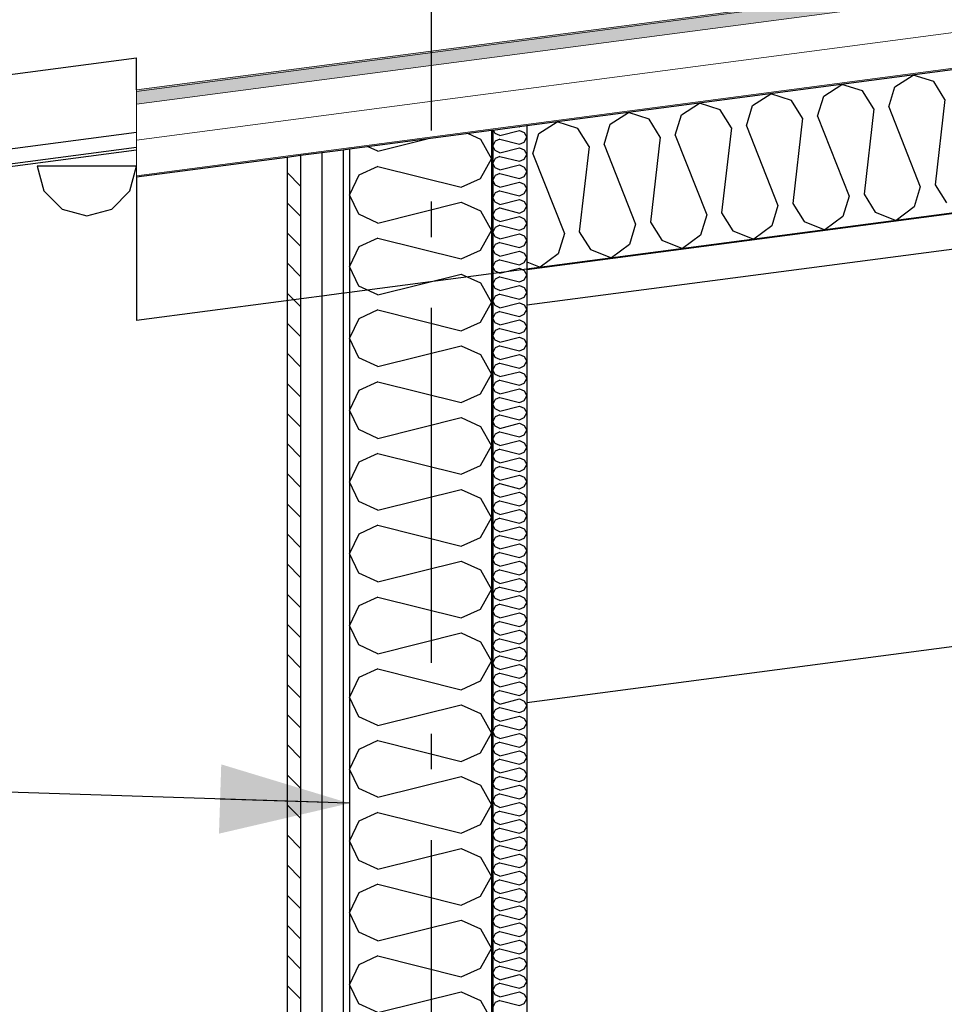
# Model space of a CAD drawing. Header units: millimetres. Extents: x -82116 to -58044, y -2070 to 12890.
# Tile 30 of 65: x -69253 to -67950, y 7459 to 8846. Entities that reach past the tile are written whole.
import ezdxf
from ezdxf.enums import TextEntityAlignment as Align

# ---------------------------------------------------------------- set-up
doc = ezdxf.new("R2010")
doc.units = ezdxf.units.MM
doc.header["$LTSCALE"] = 0.5
doc.header["$MEASUREMENT"] = 0
for name, pattern in [('Akselinje', [1500, 1000, -200, 100, -200]), ('PLINE', [0]), ('Wipeout_Contour', [2000, 0, -2000])]:
    doc.linetypes.add(name, pattern=pattern)
for name, color, linetype in [('223- Bjelker(Nye konstruksjoner)', 7, 'Continuous'), ('232- Ikke-bærende yttervegger', 7, 'Continuous'), ('232- Ikke-bærende yttervegger (Skravur)(Nye konstruksjoner)', 7, 'Continuous'), ('232- Ikke-bærende yttervegger(Nye konstruksjoner)', 7, 'Continuous'), ('235- Utvendig kledning og overflate(Nye konstruksjoner)', 7, 'Continuous'), ('261- Primærkonstruksjon (tak) (Skravur)(Nye konstruksjoner)', 7, 'Continuous'), ('261- Primærkonstruksjon (tak)(Nye konstruksjoner)', 7, 'Continuous'), ('262- Taktekking (Skravur)(Nye konstruksjoner)', 7, 'Continuous'), ('265- Gesimser_ takrenner og nedløp(Nye konstruksjoner)', 7, 'Continuous'), ('82-- Modullinjer', 7, 'Continuous'), ('832- Tekst bygning(Nye konstruksjoner)', 7, 'Continuous')]:
    doc.layers.add(name, color=color, linetype=linetype)
doc.layers.add('262- Taktekking(Nye konstruksjoner)', color=7, linetype='Continuous', lineweight=0)
doc.styles.add('GENERATED_STYLE_1', font='arial.ttf')
doc.dimstyles.new('GENERATED_STYLE__2', dxfattribs={"dimtxt": 0.18, "dimasz": 182.4, "dimexe": 0.18, "dimexo": 0.0625, "dimgap": 0, "dimtad": 0, "dimtih": 1, "dimtoh": 1, "dimdec": 4, "dimzin": 0, "dimdsep": 46, "dimcen": 0.09, "dimadec": 0, "dimazin": 0, "dimtfac": 1, "dimtdec": 4, "dimtmove": 0, "dimatfit": 3, "dimldrblk": 'ARROWHEAD_5', "dimfxl": 1, "dimtolj": 1, "dimtzin": 0, "dimarcsym": 0})
pattern_1 = [(0, (0, 0), (0, 43.30127), [0, -25]), (0, (12.5, 21.65), (0, 43.30127), [0, -25])]

# ---------------------------------------------------------------- blocks, each defined once
blk = doc.blocks.new('*X15')
at = {"layer": '232- Ikke-bærende yttervegger (Skravur)(Nye konstruksjoner)', "linetype": 'PLINE'}
for p, q in [((-68583, 8686.1), (-68585.1, 8690.5)), ((-68576.5, 8683.1), (-68548.4, 8690.1)), ((-68548.6, 8695.3), (-68548.4, 8695.2)), ((-68548.4, 8695.2), (-68548.1, 8695.4)), ((-68548.4, 8690.1), (-68541.9, 8687.2)), ((-68541.9, 8687.2), (-68538.2, 8680.6)), ((-68583, 8675), (-68586.2, 8668.4)), ((-68576.5, 8683.1), (-68583, 8686.1)), ((-68576.5, 8678), (-68583, 8675)), ((-68576.5, 8678), (-68548.4, 8671)), ((-68548.4, 8671), (-68541.9, 8673.9)), ((-68541.9, 8673.9), (-68538.2, 8680.6)), ((-68583, 8661.8), (-68586.2, 8668.4)), ((-68576.5, 8658.8), (-68583, 8661.8)), ((-68576.5, 8658.8), (-68548.4, 8665.9)), ((-68548.4, 8665.9), (-68541.9, 8662.9)), ((-68541.9, 8662.9), (-68538.2, 8656.3)), ((-68583, 8650.8), (-68586.2, 8644.1)), ((-68576.5, 8653.7), (-68583, 8650.8)), ((-68576.5, 8653.7), (-68548.4, 8646.7)), ((-68548.4, 8646.7), (-68541.9, 8649.6)), ((-68541.9, 8649.6), (-68538.2, 8656.3)), ((-68583, 8637.5), (-68586.2, 8644.1)), ((-68576.5, 8634.5), (-68583, 8637.5)), ((-68576.5, 8634.5), (-68548.4, 8641.6)), ((-68548.4, 8641.6), (-68541.9, 8638.6)), ((-68541.9, 8638.6), (-68538.2, 8632)), ((-68541.9, 8625.4), (-68538.2, 8632)), ((-68583, 8626.5), (-68586.2, 8619.9)), ((-68583, 8613.2), (-68586.2, 8619.9)), ((-68576.5, 8629.4), (-68583, 8626.5)), ((-68576.5, 8629.4), (-68548.4, 8622.4)), ((-68548.4, 8622.4), (-68541.9, 8625.4)), ((-68576.5, 8610.3), (-68583, 8613.2)), ((-68576.5, 8605.2), (-68583, 8602.2)), ((-68576.5, 8610.3), (-68548.4, 8617.3)), ((-68576.5, 8605.2), (-68548.4, 8598.1)), ((-68548.4, 8617.3), (-68541.9, 8614.3)), ((-68541.9, 8614.3), (-68538.2, 8607.7)), ((-68541.9, 8601.1), (-68538.2, 8607.7)), ((-68583, 8602.2), (-68586.2, 8595.6)), ((-68583, 8588.9), (-68586.2, 8595.6)), ((-68576.5, 8586), (-68548.4, 8593)), ((-68548.4, 8598.1), (-68541.9, 8601.1)), ((-68548.4, 8593), (-68541.9, 8590.1)), ((-68541.9, 8590.1), (-68538.2, 8583.4)), ((-68583, 8577.9), (-68586.2, 8571.3)), ((-68576.5, 8586), (-68583, 8588.9)), ((-68576.5, 8580.9), (-68583, 8577.9)), ((-68576.5, 8580.9), (-68548.4, 8573.8)), ((-68548.4, 8573.8), (-68541.9, 8576.8)), ((-68541.9, 8576.8), (-68538.2, 8583.4)), ((-68583, 8564.7), (-68586.2, 8571.3)), ((-68576.5, 8561.7), (-68583, 8564.7)), ((-68576.5, 8561.7), (-68548.4, 8568.7)), ((-68548.4, 8568.7), (-68541.9, 8565.8)), ((-68541.9, 8565.8), (-68538.2, 8559.1)), ((-68583, 8553.6), (-68586.2, 8547)), ((-68576.5, 8556.6), (-68583, 8553.6)), ((-68576.5, 8556.6), (-68548.4, 8549.6)), ((-68548.4, 8549.6), (-68541.9, 8552.5)), ((-68541.9, 8552.5), (-68538.2, 8559.1)), ((-68583, 8540.4), (-68586.2, 8547)), ((-68576.5, 8537.4), (-68583, 8540.4)), ((-68576.5, 8537.4), (-68548.4, 8544.5)), ((-68548.4, 8544.5), (-68541.9, 8541.5)), ((-68541.9, 8541.5), (-68538.2, 8534.9)), ((-68541.9, 8528.2), (-68538.2, 8534.9)), ((-68583, 8529.4), (-68586.2, 8522.7)), ((-68583, 8516.1), (-68586.2, 8522.7)), ((-68576.5, 8532.3), (-68583, 8529.4)), ((-68576.5, 8532.3), (-68548.4, 8525.3)), ((-68548.4, 8525.3), (-68541.9, 8528.2)), ((-68576.5, 8513.1), (-68583, 8516.1)), ((-68576.5, 8508), (-68583, 8505.1)), ((-68576.5, 8513.1), (-68548.4, 8520.2)), ((-68576.5, 8508), (-68548.4, 8501)), ((-68548.4, 8520.2), (-68541.9, 8517.2)), ((-68541.9, 8517.2), (-68538.2, 8510.6)), ((-68541.9, 8504), (-68538.2, 8510.6)), ((-68583, 8505.1), (-68586.2, 8498.4)), ((-68583, 8491.8), (-68586.2, 8498.4)), ((-68576.5, 8488.9), (-68548.4, 8495.9)), ((-68548.4, 8501), (-68541.9, 8504)), ((-68548.4, 8495.9), (-68541.9, 8492.9)), ((-68541.9, 8492.9), (-68538.2, 8486.3)), ((-68583, 8480.8), (-68586.2, 8474.2)), ((-68576.5, 8488.9), (-68583, 8491.8)), ((-68576.5, 8483.8), (-68583, 8480.8)), ((-68576.5, 8483.8), (-68548.4, 8476.7)), ((-68548.4, 8476.7), (-68541.9, 8479.7)), ((-68541.9, 8479.7), (-68538.2, 8486.3)), ((-68583, 8467.5), (-68586.2, 8474.2)), ((-68576.5, 8464.6), (-68583, 8467.5)), ((-68576.5, 8464.6), (-68548.4, 8471.6)), ((-68548.4, 8471.6), (-68541.9, 8468.7)), ((-68541.9, 8468.7), (-68538.2, 8462)), ((-68583, 8456.5), (-68586.2, 8449.9)), ((-68576.5, 8459.5), (-68583, 8456.5)), ((-68576.5, 8459.5), (-68548.4, 8452.4)), ((-68548.4, 8452.4), (-68541.9, 8455.4)), ((-68541.9, 8455.4), (-68538.2, 8462)), ((-68583, 8443.3), (-68586.2, 8449.9)), ((-68576.5, 8440.3), (-68583, 8443.3)), ((-68576.5, 8440.3), (-68548.4, 8447.3)), ((-68548.4, 8447.3), (-68541.9, 8444.4)), ((-68541.9, 8444.4), (-68538.2, 8437.7)), ((-68541.9, 8431.1), (-68538.2, 8437.7)), ((-68583, 8432.2), (-68586.2, 8425.6)), ((-68583, 8419), (-68586.2, 8425.6)), ((-68576.5, 8435.2), (-68583, 8432.2)), ((-68576.5, 8435.2), (-68548.4, 8428.2)), ((-68548.4, 8428.2), (-68541.9, 8431.1)), ((-68576.5, 8416), (-68583, 8419)), ((-68576.5, 8410.9), (-68583, 8408)), ((-68576.5, 8416), (-68548.4, 8423.1)), ((-68576.5, 8410.9), (-68548.4, 8403.9)), ((-68548.4, 8423.1), (-68541.9, 8420.1)), ((-68541.9, 8420.1), (-68538.2, 8413.5)), ((-68541.9, 8406.8), (-68538.2, 8413.5)), ((-68583, 8408), (-68586.2, 8401.3)), ((-68583, 8394.7), (-68586.2, 8401.3)), ((-68576.5, 8391.7), (-68548.4, 8398.8)), ((-68548.4, 8403.9), (-68541.9, 8406.8)), ((-68548.4, 8398.8), (-68541.9, 8395.8)), ((-68541.9, 8395.8), (-68538.2, 8389.2)), ((-68583, 8383.7), (-68586.2, 8377)), ((-68576.5, 8391.7), (-68583, 8394.7)), ((-68576.5, 8386.6), (-68583, 8383.7)), ((-68576.5, 8386.6), (-68548.4, 8379.6)), ((-68548.4, 8379.6), (-68541.9, 8382.5)), ((-68541.9, 8382.5), (-68538.2, 8389.2)), ((-68583, 8370.4), (-68586.2, 8377)), ((-68576.5, 8367.4), (-68583, 8370.4)), ((-68576.5, 8367.4), (-68548.4, 8374.5)), ((-68548.4, 8374.5), (-68541.9, 8371.5)), ((-68541.9, 8371.5), (-68538.2, 8364.9)), ((-68583, 8359.4), (-68586.2, 8352.8)), ((-68576.5, 8362.3), (-68583, 8359.4)), ((-68576.5, 8362.3), (-68548.4, 8355.3)), ((-68548.4, 8355.3), (-68541.9, 8358.3)), ((-68541.9, 8358.3), (-68538.2, 8364.9)), ((-68583, 8346.1), (-68586.2, 8352.8)), ((-68576.5, 8343.2), (-68583, 8346.1)), ((-68576.5, 8343.2), (-68548.4, 8350.2)), ((-68548.4, 8350.2), (-68541.9, 8347.2)), ((-68541.9, 8347.2), (-68538.2, 8340.6)), ((-68541.9, 8334), (-68538.2, 8340.6)), ((-68583, 8335.1), (-68586.2, 8328.5)), ((-68583, 8321.8), (-68586.2, 8328.5)), ((-68576.5, 8338.1), (-68583, 8335.1)), ((-68576.5, 8338.1), (-68548.4, 8331)), ((-68548.4, 8331), (-68541.9, 8334)), ((-68576.5, 8318.9), (-68583, 8321.8)), ((-68576.5, 8313.8), (-68583, 8310.8)), ((-68576.5, 8318.9), (-68548.4, 8325.9)), ((-68576.5, 8313.8), (-68548.4, 8306.7)), ((-68548.4, 8325.9), (-68541.9, 8323)), ((-68541.9, 8323), (-68538.2, 8316.3)), ((-68541.9, 8309.7), (-68538.2, 8316.3)), ((-68583, 8310.8), (-68586.2, 8304.2)), ((-68583, 8297.6), (-68586.2, 8304.2)), ((-68576.5, 8294.6), (-68548.4, 8301.6)), ((-68548.4, 8306.7), (-68541.9, 8309.7)), ((-68548.4, 8301.6), (-68541.9, 8298.7)), ((-68541.9, 8298.7), (-68538.2, 8292.1)), ((-68583, 8286.5), (-68586.2, 8279.9)), ((-68576.5, 8294.6), (-68583, 8297.6)), ((-68576.5, 8289.5), (-68583, 8286.5)), ((-68576.5, 8289.5), (-68548.4, 8282.5)), ((-68548.4, 8282.5), (-68541.9, 8285.4)), ((-68541.9, 8285.4), (-68538.2, 8292.1)), ((-68583, 8273.3), (-68586.2, 8279.9)), ((-68576.5, 8270.3), (-68583, 8273.3)), ((-68576.5, 8270.3), (-68548.4, 8277.4)), ((-68548.4, 8277.4), (-68541.9, 8274.4)), ((-68541.9, 8274.4), (-68538.2, 8267.8)), ((-68583, 8262.3), (-68586.2, 8255.6)), ((-68576.5, 8265.2), (-68583, 8262.3)), ((-68576.5, 8265.2), (-68548.4, 8258.2)), ((-68548.4, 8258.2), (-68541.9, 8261.1)), ((-68541.9, 8261.1), (-68538.2, 8267.8)), ((-68583, 8249), (-68586.2, 8255.6)), ((-68576.5, 8246), (-68583, 8249)), ((-68576.5, 8246), (-68548.4, 8253.1)), ((-68548.4, 8253.1), (-68541.9, 8250.1)), ((-68541.9, 8250.1), (-68538.2, 8243.5)), ((-68541.9, 8236.9), (-68538.2, 8243.5)), ((-68583, 8238), (-68586.2, 8231.4)), ((-68583, 8224.7), (-68586.2, 8231.4)), ((-68576.5, 8240.9), (-68583, 8238)), ((-68576.5, 8240.9), (-68548.4, 8233.9)), ((-68548.4, 8233.9), (-68541.9, 8236.9)), ((-68576.5, 8221.8), (-68583, 8224.7)), ((-68576.5, 8216.7), (-68583, 8213.7)), ((-68576.5, 8221.8), (-68548.4, 8228.8)), ((-68576.5, 8216.7), (-68548.4, 8209.6)), ((-68548.4, 8228.8), (-68541.9, 8225.8)), ((-68541.9, 8225.8), (-68538.2, 8219.2)), ((-68541.9, 8212.6), (-68538.2, 8219.2)), ((-68583, 8213.7), (-68586.2, 8207.1)), ((-68583, 8200.4), (-68586.2, 8207.1)), ((-68576.5, 8197.5), (-68548.4, 8204.5)), ((-68548.4, 8209.6), (-68541.9, 8212.6)), ((-68548.4, 8204.5), (-68541.9, 8201.6)), ((-68541.9, 8201.6), (-68538.2, 8194.9)), ((-68583, 8189.4), (-68586.2, 8182.8)), ((-68576.5, 8197.5), (-68583, 8200.4)), ((-68576.5, 8192.4), (-68583, 8189.4)), ((-68576.5, 8192.4), (-68548.4, 8185.3)), ((-68548.4, 8185.3), (-68541.9, 8188.3)), ((-68541.9, 8188.3), (-68538.2, 8194.9)), ((-68583, 8176.2), (-68586.2, 8182.8)), ((-68576.5, 8173.2), (-68583, 8176.2)), ((-68576.5, 8173.2), (-68548.4, 8180.2)), ((-68548.4, 8180.2), (-68541.9, 8177.3)), ((-68541.9, 8177.3), (-68538.2, 8170.6)), ((-68583, 8165.1), (-68586.2, 8158.5)), ((-68576.5, 8168.1), (-68583, 8165.1)), ((-68576.5, 8168.1), (-68548.4, 8161.1)), ((-68548.4, 8161.1), (-68541.9, 8164)), ((-68541.9, 8164), (-68538.2, 8170.6)), ((-68583, 8151.9), (-68586.2, 8158.5)), ((-68576.5, 8148.9), (-68583, 8151.9)), ((-68576.5, 8148.9), (-68548.4, 8156)), ((-68548.4, 8156), (-68541.9, 8153)), ((-68541.9, 8153), (-68538.2, 8146.4)), ((-68541.9, 8139.7), (-68538.2, 8146.4)), ((-68583, 8140.9), (-68586.2, 8134.2)), ((-68583, 8127.6), (-68586.2, 8134.2)), ((-68576.5, 8143.8), (-68583, 8140.9)), ((-68576.5, 8143.8), (-68548.4, 8136.8)), ((-68548.4, 8136.8), (-68541.9, 8139.7)), ((-68576.5, 8124.6), (-68583, 8127.6)), ((-68576.5, 8119.5), (-68583, 8116.6)), ((-68576.5, 8124.6), (-68548.4, 8131.7)), ((-68576.5, 8119.5), (-68548.4, 8112.5)), ((-68548.4, 8131.7), (-68541.9, 8128.7)), ((-68541.9, 8128.7), (-68538.2, 8122.1)), ((-68541.9, 8115.5), (-68538.2, 8122.1)), ((-68583, 8116.6), (-68586.2, 8109.9)), ((-68583, 8103.3), (-68586.2, 8109.9)), ((-68576.5, 8100.4), (-68548.4, 8107.4)), ((-68548.4, 8112.5), (-68541.9, 8115.5)), ((-68548.4, 8107.4), (-68541.9, 8104.4)), ((-68541.9, 8104.4), (-68538.2, 8097.8)), ((-68583, 8092.3), (-68586.2, 8085.7)), ((-68576.5, 8100.4), (-68583, 8103.3)), ((-68576.5, 8095.3), (-68583, 8092.3)), ((-68576.5, 8095.3), (-68548.4, 8088.2)), ((-68548.4, 8088.2), (-68541.9, 8091.2)), ((-68541.9, 8091.2), (-68538.2, 8097.8)), ((-68583, 8079), (-68586.2, 8085.7)), ((-68576.5, 8076.1), (-68583, 8079)), ((-68576.5, 8076.1), (-68548.4, 8083.1)), ((-68548.4, 8083.1), (-68541.9, 8080.2)), ((-68541.9, 8080.2), (-68538.2, 8073.5)), ((-68583, 8068), (-68586.2, 8061.4)), ((-68576.5, 8071), (-68583, 8068)), ((-68576.5, 8071), (-68548.4, 8063.9)), ((-68548.4, 8063.9), (-68541.9, 8066.9)), ((-68541.9, 8066.9), (-68538.2, 8073.5)), ((-68583, 8054.8), (-68586.2, 8061.4)), ((-68576.5, 8051.8), (-68583, 8054.8)), ((-68576.5, 8051.8), (-68548.4, 8058.8)), ((-68548.4, 8058.8), (-68541.9, 8055.9)), ((-68541.9, 8055.9), (-68538.2, 8049.2)), ((-68541.9, 8042.6), (-68538.2, 8049.2)), ((-68583, 8043.7), (-68586.2, 8037.1)), ((-68583, 8030.5), (-68586.2, 8037.1)), ((-68576.5, 8046.7), (-68583, 8043.7)), ((-68576.5, 8046.7), (-68548.4, 8039.7)), ((-68548.4, 8039.7), (-68541.9, 8042.6)), ((-68576.5, 8027.5), (-68583, 8030.5)), ((-68576.5, 8022.4), (-68583, 8019.5)), ((-68576.5, 8027.5), (-68548.4, 8034.6)), ((-68576.5, 8022.4), (-68548.4, 8015.4)), ((-68548.4, 8034.6), (-68541.9, 8031.6)), ((-68541.9, 8031.6), (-68538.2, 8025)), ((-68541.9, 8018.3), (-68538.2, 8025)), ((-68583, 8019.5), (-68586.2, 8012.8)), ((-68583, 8006.2), (-68586.2, 8012.8)), ((-68576.5, 8003.2), (-68548.4, 8010.3)), ((-68548.4, 8015.4), (-68541.9, 8018.3)), ((-68548.4, 8010.3), (-68541.9, 8007.3)), ((-68541.9, 8007.3), (-68538.2, 8000.7)), ((-68583, 7995.2), (-68586.2, 7988.5)), ((-68576.5, 8003.2), (-68583, 8006.2)), ((-68576.5, 7998.1), (-68583, 7995.2)), ((-68576.5, 7998.1), (-68548.4, 7991.1)), ((-68548.4, 7991.1), (-68541.9, 7994)), ((-68541.9, 7994), (-68538.2, 8000.7)), ((-68583, 7981.9), (-68586.2, 7988.5)), ((-68576.5, 7978.9), (-68583, 7981.9)), ((-68576.5, 7978.9), (-68548.4, 7986)), ((-68548.4, 7986), (-68541.9, 7983)), ((-68541.9, 7983), (-68538.2, 7976.4)), ((-68583, 7970.9), (-68586.2, 7964.3)), ((-68576.5, 7973.8), (-68583, 7970.9)), ((-68576.5, 7973.8), (-68548.4, 7966.8)), ((-68548.4, 7966.8), (-68541.9, 7969.8)), ((-68541.9, 7969.8), (-68538.2, 7976.4)), ((-68583, 7957.6), (-68586.2, 7964.3)), ((-68576.5, 7954.7), (-68583, 7957.6)), ((-68576.5, 7954.7), (-68548.4, 7961.7)), ((-68548.4, 7961.7), (-68541.9, 7958.7)), ((-68541.9, 7958.7), (-68538.2, 7952.1)), ((-68541.9, 7945.5), (-68538.2, 7952.1)), ((-68583, 7946.6), (-68586.2, 7940)), ((-68583, 7933.3), (-68586.2, 7940)), ((-68576.5, 7949.6), (-68583, 7946.6)), ((-68576.5, 7949.6), (-68548.4, 7942.5)), ((-68548.4, 7942.5), (-68541.9, 7945.5)), ((-68576.5, 7930.4), (-68583, 7933.3)), ((-68576.5, 7925.3), (-68583, 7922.3)), ((-68576.5, 7930.4), (-68548.4, 7937.4)), ((-68576.5, 7925.3), (-68548.4, 7918.2)), ((-68548.4, 7937.4), (-68541.9, 7934.5)), ((-68541.9, 7934.5), (-68538.2, 7927.8)), ((-68541.9, 7921.2), (-68538.2, 7927.8)), ((-68583, 7922.3), (-68586.2, 7915.7)), ((-68583, 7909.1), (-68586.2, 7915.7)), ((-68576.5, 7906.1), (-68548.4, 7913.1)), ((-68548.4, 7918.2), (-68541.9, 7921.2)), ((-68548.4, 7913.1), (-68541.9, 7910.2)), ((-68541.9, 7910.2), (-68538.2, 7903.6)), ((-68583, 7898), (-68586.2, 7891.4)), ((-68576.5, 7906.1), (-68583, 7909.1)), ((-68576.5, 7901), (-68583, 7898)), ((-68576.5, 7901), (-68548.4, 7894)), ((-68548.4, 7894), (-68541.9, 7896.9)), ((-68541.9, 7896.9), (-68538.2, 7903.6)), ((-68583, 7884.8), (-68586.2, 7891.4)), ((-68576.5, 7881.8), (-68583, 7884.8)), ((-68576.5, 7881.8), (-68548.4, 7888.9)), ((-68548.4, 7888.9), (-68541.9, 7885.9)), ((-68541.9, 7885.9), (-68538.2, 7879.3)), ((-68583, 7873.8), (-68586.2, 7867.1)), ((-68576.5, 7876.7), (-68583, 7873.8)), ((-68576.5, 7876.7), (-68548.4, 7869.7)), ((-68548.4, 7869.7), (-68541.9, 7872.6)), ((-68541.9, 7872.6), (-68538.2, 7879.3)), ((-68583, 7860.5), (-68586.2, 7867.1)), ((-68576.5, 7857.5), (-68583, 7860.5)), ((-68576.5, 7857.5), (-68548.4, 7864.6)), ((-68548.4, 7864.6), (-68541.9, 7861.6)), ((-68541.9, 7861.6), (-68538.2, 7855)), ((-68541.9, 7848.4), (-68538.2, 7855)), ((-68583, 7849.5), (-68586.2, 7842.9)), ((-68583, 7836.2), (-68586.2, 7842.9)), ((-68576.5, 7852.4), (-68583, 7849.5)), ((-68576.5, 7852.4), (-68548.4, 7845.4)), ((-68548.4, 7845.4), (-68541.9, 7848.4)), ((-68576.5, 7833.3), (-68583, 7836.2)), ((-68576.5, 7828.2), (-68583, 7825.2)), ((-68576.5, 7833.3), (-68548.4, 7840.3)), ((-68576.5, 7828.2), (-68548.4, 7821.1)), ((-68548.4, 7840.3), (-68541.9, 7837.3)), ((-68541.9, 7837.3), (-68538.2, 7830.7)), ((-68541.9, 7824.1), (-68538.2, 7830.7)), ((-68583, 7825.2), (-68586.2, 7818.6)), ((-68583, 7811.9), (-68586.2, 7818.6)), ((-68576.5, 7809), (-68548.4, 7816)), ((-68548.4, 7821.1), (-68541.9, 7824.1)), ((-68548.4, 7816), (-68541.9, 7813.1)), ((-68541.9, 7813.1), (-68538.2, 7806.4)), ((-68583, 7800.9), (-68586.2, 7794.3)), ((-68576.5, 7809), (-68583, 7811.9)), ((-68576.5, 7803.9), (-68583, 7800.9)), ((-68576.5, 7803.9), (-68548.4, 7796.8)), ((-68548.4, 7796.8), (-68541.9, 7799.8)), ((-68541.9, 7799.8), (-68538.2, 7806.4)), ((-68583, 7787.7), (-68586.2, 7794.3)), ((-68576.5, 7784.7), (-68583, 7787.7)), ((-68576.5, 7784.7), (-68548.4, 7791.7)), ((-68548.4, 7791.7), (-68541.9, 7788.8)), ((-68541.9, 7788.8), (-68538.2, 7782.1)), ((-68583, 7776.6), (-68586.2, 7770)), ((-68576.5, 7779.6), (-68583, 7776.6)), ((-68576.5, 7779.6), (-68548.4, 7772.6)), ((-68548.4, 7772.6), (-68541.9, 7775.5)), ((-68541.9, 7775.5), (-68538.2, 7782.1)), ((-68583, 7763.4), (-68586.2, 7770)), ((-68576.5, 7760.4), (-68583, 7763.4)), ((-68576.5, 7760.4), (-68548.4, 7767.5)), ((-68548.4, 7767.5), (-68541.9, 7764.5)), ((-68541.9, 7764.5), (-68538.2, 7757.9)), ((-68541.9, 7751.2), (-68538.2, 7757.9)), ((-68583, 7752.4), (-68586.2, 7745.7)), ((-68583, 7739.1), (-68586.2, 7745.7)), ((-68576.5, 7755.3), (-68583, 7752.4)), ((-68576.5, 7755.3), (-68548.4, 7748.3)), ((-68548.4, 7748.3), (-68541.9, 7751.2)), ((-68576.5, 7736.1), (-68583, 7739.1)), ((-68576.5, 7731), (-68583, 7728.1)), ((-68576.5, 7736.1), (-68548.4, 7743.2)), ((-68576.5, 7731), (-68548.4, 7724)), ((-68548.4, 7743.2), (-68541.9, 7740.2)), ((-68541.9, 7740.2), (-68538.2, 7733.6)), ((-68541.9, 7727), (-68538.2, 7733.6)), ((-68583, 7728.1), (-68586.2, 7721.4)), ((-68583, 7714.8), (-68586.2, 7721.4)), ((-68576.5, 7711.9), (-68548.4, 7718.9)), ((-68548.4, 7724), (-68541.9, 7727)), ((-68548.4, 7718.9), (-68541.9, 7715.9)), ((-68541.9, 7715.9), (-68538.2, 7709.3)), ((-68583, 7703.8), (-68586.2, 7697.2)), ((-68576.5, 7711.9), (-68583, 7714.8)), ((-68576.5, 7706.8), (-68583, 7703.8)), ((-68576.5, 7706.8), (-68548.4, 7699.7)), ((-68548.4, 7699.7), (-68541.9, 7702.7)), ((-68541.9, 7702.7), (-68538.2, 7709.3)), ((-68583, 7690.5), (-68586.2, 7697.2)), ((-68576.5, 7687.6), (-68583, 7690.5)), ((-68576.5, 7687.6), (-68548.4, 7694.6)), ((-68548.4, 7694.6), (-68541.9, 7691.7)), ((-68541.9, 7691.7), (-68538.2, 7685)), ((-68583, 7679.5), (-68586.2, 7672.9)), ((-68576.5, 7682.5), (-68583, 7679.5)), ((-68576.5, 7682.5), (-68548.4, 7675.4)), ((-68548.4, 7675.4), (-68541.9, 7678.4)), ((-68541.9, 7678.4), (-68538.2, 7685)), ((-68583, 7666.3), (-68586.2, 7672.9)), ((-68576.5, 7663.3), (-68583, 7666.3)), ((-68576.5, 7663.3), (-68548.4, 7670.3)), ((-68548.4, 7670.3), (-68541.9, 7667.4)), ((-68541.9, 7667.4), (-68538.2, 7660.7)), ((-68541.9, 7654.1), (-68538.2, 7660.7)), ((-68583, 7655.2), (-68586.2, 7648.6)), ((-68583, 7642), (-68586.2, 7648.6)), ((-68576.5, 7658.2), (-68583, 7655.2)), ((-68576.5, 7658.2), (-68548.4, 7651.2)), ((-68548.4, 7651.2), (-68541.9, 7654.1)), ((-68576.5, 7639), (-68583, 7642)), ((-68576.5, 7633.9), (-68583, 7631)), ((-68576.5, 7639), (-68548.4, 7646.1)), ((-68576.5, 7633.9), (-68548.4, 7626.9)), ((-68548.4, 7646.1), (-68541.9, 7643.1)), ((-68541.9, 7643.1), (-68538.2, 7636.5)), ((-68541.9, 7629.8), (-68538.2, 7636.5)), ((-68583, 7631), (-68586.2, 7624.3)), ((-68583, 7617.7), (-68586.2, 7624.3)), ((-68576.5, 7614.7), (-68548.4, 7621.8)), ((-68548.4, 7626.9), (-68541.9, 7629.8)), ((-68548.4, 7621.8), (-68541.9, 7618.8)), ((-68541.9, 7618.8), (-68538.2, 7612.2)), ((-68583, 7606.7), (-68586.2, 7600)), ((-68576.5, 7614.7), (-68583, 7617.7)), ((-68576.5, 7609.6), (-68583, 7606.7)), ((-68576.5, 7609.6), (-68548.4, 7602.6)), ((-68548.4, 7602.6), (-68541.9, 7605.5)), ((-68541.9, 7605.5), (-68538.2, 7612.2)), ((-68583, 7593.4), (-68586.2, 7600)), ((-68576.5, 7590.4), (-68583, 7593.4)), ((-68576.5, 7590.4), (-68548.4, 7597.5)), ((-68548.4, 7597.5), (-68541.9, 7594.5)), ((-68541.9, 7594.5), (-68538.2, 7587.9)), ((-68583, 7582.4), (-68586.2, 7575.8)), ((-68576.5, 7585.3), (-68583, 7582.4)), ((-68576.5, 7585.3), (-68548.4, 7578.3)), ((-68548.4, 7578.3), (-68541.9, 7581.3)), ((-68541.9, 7581.3), (-68538.2, 7587.9)), ((-68583, 7569.1), (-68586.2, 7575.8)), ((-68576.5, 7566.2), (-68583, 7569.1)), ((-68576.5, 7566.2), (-68548.4, 7573.2)), ((-68548.4, 7573.2), (-68541.9, 7570.2)), ((-68541.9, 7570.2), (-68538.2, 7563.6)), ((-68541.9, 7557), (-68538.2, 7563.6)), ((-68583, 7558.1), (-68586.2, 7551.5)), ((-68583, 7544.8), (-68586.2, 7551.5)), ((-68576.5, 7561.1), (-68583, 7558.1)), ((-68576.5, 7561.1), (-68548.4, 7554)), ((-68548.4, 7554), (-68541.9, 7557)), ((-68576.5, 7541.9), (-68583, 7544.8)), ((-68576.5, 7536.8), (-68583, 7533.8)), ((-68576.5, 7541.9), (-68548.4, 7548.9)), ((-68576.5, 7536.8), (-68548.4, 7529.7)), ((-68548.4, 7548.9), (-68541.9, 7546)), ((-68541.9, 7546), (-68538.2, 7539.3)), ((-68541.9, 7532.7), (-68538.2, 7539.3)), ((-68583, 7533.8), (-68586.2, 7527.2)), ((-68583, 7520.6), (-68586.2, 7527.2)), ((-68576.5, 7517.6), (-68548.4, 7524.6)), ((-68548.4, 7529.7), (-68541.9, 7532.7)), ((-68548.4, 7524.6), (-68541.9, 7521.7)), ((-68541.9, 7521.7), (-68538.2, 7515.1)), ((-68583, 7509.5), (-68586.2, 7502.9)), ((-68576.5, 7517.6), (-68583, 7520.6)), ((-68576.5, 7512.5), (-68583, 7509.5)), ((-68576.5, 7512.5), (-68548.4, 7505.5)), ((-68548.4, 7505.5), (-68541.9, 7508.4)), ((-68541.9, 7508.4), (-68538.2, 7515.1)), ((-68583, 7496.3), (-68586.2, 7502.9)), ((-68576.5, 7493.3), (-68583, 7496.3)), ((-68576.5, 7493.3), (-68548.4, 7500.4)), ((-68548.4, 7500.4), (-68541.9, 7497.4)), ((-68541.9, 7497.4), (-68538.2, 7490.8)), ((-68583, 7485.3), (-68586.2, 7478.6)), ((-68576.5, 7488.2), (-68583, 7485.3)), ((-68576.5, 7488.2), (-68548.4, 7481.2)), ((-68548.4, 7481.2), (-68541.9, 7484.1)), ((-68541.9, 7484.1), (-68538.2, 7490.8)), ((-68583, 7472), (-68586.2, 7478.6)), ((-68576.5, 7469), (-68583, 7472)), ((-68576.5, 7469), (-68548.4, 7476.1)), ((-68548.4, 7476.1), (-68541.9, 7473.1)), ((-68541.9, 7473.1), (-68538.2, 7466.5)), ((-68541.9, 7459.9), (-68538.2, 7466.5)), ((-68583, 7461), (-68586.2, 7454.4)), ((-68576.5, 7463.9), (-68583, 7461)), ((-68576.5, 7463.9), (-68548.4, 7456.9)), ((-68548.4, 7456.9), (-68541.9, 7459.9))]:
    blk.add_line(p, q, dxfattribs=at)
blk = doc.blocks.new('*X16')
at = {"layer": '232- Ikke-bærende yttervegger (Skravur)(Nye konstruksjoner)', "linetype": 'PLINE'}
for p, q in [((-68748, 8660.8), (-68678.6, 8678.2)), ((-68621, 8685.8), (-68603.6, 8677.8)), ((-68603.6, 8677.8), (-68588.2, 8650.2)), ((-68748, 8660.8), (-68762, 8667.2)), ((-68603.6, 8622.6), (-68588.2, 8650.2)), ((-68748, 8639.6), (-68775.1, 8627.2)), ((-68748, 8639.6), (-68630.7, 8610.2)), ((-68775.1, 8627.2), (-68788.2, 8599.6)), ((-68630.7, 8610.2), (-68603.6, 8622.6)), ((-68775.1, 8572), (-68788.2, 8599.6)), ((-68748, 8559.7), (-68630.7, 8589)), ((-68630.7, 8589), (-68603.6, 8576.7)), ((-68603.6, 8576.7), (-68588.2, 8549)), ((-68748, 8559.7), (-68775.1, 8572)), ((-68603.6, 8521.4), (-68588.2, 8549)), ((-68748, 8538.4), (-68775.1, 8526.1)), ((-68748, 8538.4), (-68630.7, 8509.1)), ((-68775.1, 8526.1), (-68788.2, 8498.4)), ((-68630.7, 8509.1), (-68603.6, 8521.4)), ((-68775.1, 8470.8), (-68788.2, 8498.4)), ((-68748, 8458.5), (-68630.7, 8487.8)), ((-68630.7, 8487.8), (-68603.6, 8475.5)), ((-68748, 8458.5), (-68775.1, 8470.8)), ((-68603.6, 8475.5), (-68588.2, 8447.9)), ((-68603.6, 8420.2), (-68588.2, 8447.9)), ((-68775.1, 8424.9), (-68788.2, 8397.3)), ((-68748, 8437.2), (-68775.1, 8424.9)), ((-68748, 8437.2), (-68630.7, 8407.9)), ((-68630.7, 8407.9), (-68603.6, 8420.2)), ((-68775.1, 8369.6), (-68788.2, 8397.3)), ((-68748, 8357.3), (-68630.7, 8386.6)), ((-68630.7, 8386.6), (-68603.6, 8374.3)), ((-68748, 8357.3), (-68775.1, 8369.6)), ((-68603.6, 8374.3), (-68588.2, 8346.7)), ((-68603.6, 8319.1), (-68588.2, 8346.7)), ((-68748, 8336.1), (-68775.1, 8323.7)), ((-68748, 8336.1), (-68630.7, 8306.7)), ((-68775.1, 8323.7), (-68788.2, 8296.1)), ((-68630.7, 8306.7), (-68603.6, 8319.1)), ((-68775.1, 8268.5), (-68788.2, 8296.1)), ((-68748, 8256.1), (-68630.7, 8285.5)), ((-68630.7, 8285.5), (-68603.6, 8273.1)), ((-68603.6, 8273.1), (-68588.2, 8245.5)), ((-68748, 8256.1), (-68775.1, 8268.5)), ((-68603.6, 8217.9), (-68588.2, 8245.5)), ((-68748, 8234.9), (-68775.1, 8222.6)), ((-68748, 8234.9), (-68630.7, 8205.6)), ((-68775.1, 8222.6), (-68788.2, 8194.9)), ((-68630.7, 8205.6), (-68603.6, 8217.9)), ((-68775.1, 8167.3), (-68788.2, 8194.9)), ((-68748, 8155), (-68630.7, 8184.3)), ((-68630.7, 8184.3), (-68603.6, 8172)), ((-68748, 8155), (-68775.1, 8167.3)), ((-68603.6, 8172), (-68588.2, 8144.3)), ((-68748, 8133.7), (-68775.1, 8121.4)), ((-68748, 8133.7), (-68630.7, 8104.4)), ((-68603.6, 8116.7), (-68588.2, 8144.3)), ((-68775.1, 8121.4), (-68788.2, 8093.8)), ((-68630.7, 8104.4), (-68603.6, 8116.7)), ((-68775.1, 8066.1), (-68788.2, 8093.8)), ((-68748, 8053.8), (-68630.7, 8083.1)), ((-68630.7, 8083.1), (-68603.6, 8070.8)), ((-68748, 8053.8), (-68775.1, 8066.1)), ((-68603.6, 8070.8), (-68588.2, 8043.2)), ((-68603.6, 8015.5), (-68588.2, 8043.2)), ((-68748, 8032.5), (-68775.1, 8020.2)), ((-68748, 8032.5), (-68630.7, 8003.2)), ((-68775.1, 8020.2), (-68788.2, 7992.6)), ((-68630.7, 8003.2), (-68603.6, 8015.5)), ((-68775.1, 7965), (-68788.2, 7992.6)), ((-68748, 7952.6), (-68630.7, 7982)), ((-68630.7, 7982), (-68603.6, 7969.6)), ((-68603.6, 7969.6), (-68588.2, 7942)), ((-68748, 7952.6), (-68775.1, 7965)), ((-68603.6, 7914.4), (-68588.2, 7942)), ((-68748, 7931.4), (-68775.1, 7919)), ((-68748, 7931.4), (-68630.7, 7902)), ((-68775.1, 7919), (-68788.2, 7891.4)), ((-68630.7, 7902), (-68603.6, 7914.4)), ((-68775.1, 7863.8), (-68788.2, 7891.4)), ((-68748, 7851.5), (-68630.7, 7880.8)), ((-68630.7, 7880.8), (-68603.6, 7868.5)), ((-68603.6, 7868.5), (-68588.2, 7840.8)), ((-68748, 7851.5), (-68775.1, 7863.8)), ((-68603.6, 7813.2), (-68588.2, 7840.8)), ((-68748, 7830.2), (-68775.1, 7817.9)), ((-68748, 7830.2), (-68630.7, 7800.9)), ((-68775.1, 7817.9), (-68788.2, 7790.2)), ((-68630.7, 7800.9), (-68603.6, 7813.2)), ((-68775.1, 7762.6), (-68788.2, 7790.2)), ((-68748, 7750.3), (-68630.7, 7779.6)), ((-68630.7, 7779.6), (-68603.6, 7767.3)), ((-68748, 7750.3), (-68775.1, 7762.6)), ((-68603.6, 7767.3), (-68588.2, 7739.7)), ((-68603.6, 7712), (-68588.2, 7739.7)), ((-68775.1, 7716.7), (-68788.2, 7689.1)), ((-68748, 7729), (-68775.1, 7716.7)), ((-68748, 7729), (-68630.7, 7699.7)), ((-68630.7, 7699.7), (-68603.6, 7712)), ((-68775.1, 7661.4), (-68788.2, 7689.1)), ((-68748, 7649.1), (-68630.7, 7678.4)), ((-68630.7, 7678.4), (-68603.6, 7666.1)), ((-68748, 7649.1), (-68775.1, 7661.4)), ((-68603.6, 7666.1), (-68588.2, 7638.5)), ((-68603.6, 7610.9), (-68588.2, 7638.5)), ((-68748, 7627.9), (-68775.1, 7615.5)), ((-68748, 7627.9), (-68630.7, 7598.5)), ((-68775.1, 7615.5), (-68788.2, 7587.9)), ((-68630.7, 7598.5), (-68603.6, 7610.9)), ((-68775.1, 7560.3), (-68788.2, 7587.9)), ((-68748, 7547.9), (-68630.7, 7577.3)), ((-68630.7, 7577.3), (-68603.6, 7564.9)), ((-68603.6, 7564.9), (-68588.2, 7537.3)), ((-68748, 7547.9), (-68775.1, 7560.3)), ((-68603.6, 7509.7), (-68588.2, 7537.3)), ((-68748, 7526.7), (-68775.1, 7514.4)), ((-68748, 7526.7), (-68630.7, 7497.4)), ((-68775.1, 7514.4), (-68788.2, 7486.7)), ((-68630.7, 7497.4), (-68603.6, 7509.7)), ((-68775.1, 7459.1), (-68788.2, 7486.7)), ((-68748, 7446.8), (-68630.7, 7476.1)), ((-68630.7, 7476.1), (-68603.6, 7463.8)), ((-68748, 7446.8), (-68775.1, 7459.1)), ((-68603.6, 7463.8), (-68588.2, 7436.1))]:
    blk.add_line(p, q, dxfattribs=at)
blk = doc.blocks.new('*X17')
at = {"layer": '261- Primærkonstruksjon (tak) (Skravur)(Nye konstruksjoner)', "linetype": 'PLINE'}
for p, q in [((-68019.5, 8751.8), (-67993.8, 8768.3)), ((-67964.7, 8759), (-67993.8, 8768.3)), ((-67949, 8733.7), (-67964.7, 8759)), ((-68119.8, 8738.6), (-68094.1, 8755.1)), ((-68065, 8745.8), (-68094.1, 8755.1)), ((-68049.3, 8720.5), (-68065, 8745.8)), ((-68028.2, 8723.3), (-68019.5, 8751.8)), ((-68220.1, 8725.3), (-68194.4, 8741.9)), ((-68165.3, 8732.6), (-68194.4, 8741.9)), ((-68149.6, 8707.3), (-68165.3, 8732.6)), ((-68128.5, 8710.1), (-68119.8, 8738.6)), ((-67949, 8733.7), (-67962.7, 8613.6)), ((-68420.7, 8698.9), (-68395.1, 8715.5)), ((-68366, 8706.1), (-68395.1, 8715.5)), ((-68320.4, 8712.1), (-68294.8, 8728.7)), ((-68265.7, 8719.4), (-68294.8, 8728.7)), ((-68249.9, 8694.1), (-68265.7, 8719.4)), ((-68228.8, 8696.9), (-68220.1, 8725.3)), ((-68049.3, 8720.5), (-68063, 8600.4)), ((-68028.2, 8723.3), (-67983.8, 8610.8)), ((-68521.1, 8685.7), (-68495.4, 8702.3)), ((-68466.3, 8692.9), (-68495.4, 8702.3)), ((-68350.2, 8680.9), (-68366, 8706.1)), ((-68329.1, 8683.7), (-68320.4, 8712.1)), ((-68149.6, 8707.3), (-68163.4, 8587.2)), ((-68128.5, 8710.1), (-68084.1, 8597.6)), ((-68450.5, 8667.7), (-68466.3, 8692.9)), ((-68429.4, 8670.5), (-68420.7, 8698.9)), ((-68249.9, 8694.1), (-68263.7, 8574)), ((-68228.8, 8696.9), (-68184.4, 8584.4)), ((-68529.7, 8657.3), (-68521.1, 8685.7)), ((-68350.2, 8680.9), (-68364, 8560.8)), ((-68329.1, 8683.7), (-68284.7, 8571.2)), ((-68450.5, 8667.7), (-68464.3, 8547.5)), ((-68429.4, 8670.5), (-68385, 8558)), ((-68529.7, 8657.3), (-68485.3, 8544.8)), ((-67983.8, 8610.8), (-67992.5, 8582.3)), ((-67962.7, 8613.6), (-67947, 8588.3)), ((-68084.1, 8597.6), (-68092.8, 8569.1)), ((-68063, 8600.4), (-68047.3, 8575.1)), ((-68184.4, 8584.4), (-68193.1, 8555.9)), ((-68163.4, 8587.2), (-68147.6, 8561.9)), ((-67992.5, 8582.3), (-68017.9, 8563.4)), ((-68284.7, 8571.2), (-68293.4, 8542.7)), ((-68263.7, 8574), (-68247.9, 8548.7)), ((-68092.8, 8569.1), (-68118.2, 8550.2)), ((-68047.3, 8575.1), (-68017.9, 8563.4)), ((-68385, 8558), (-68393.7, 8529.5)), ((-68364, 8560.8), (-68348.2, 8535.5)), ((-68247.9, 8548.7), (-68218.5, 8537)), ((-68193.1, 8555.9), (-68218.5, 8537)), ((-68147.6, 8561.9), (-68118.2, 8550.2)), ((-68485.3, 8544.8), (-68494, 8516.3)), ((-68464.3, 8547.5), (-68448.5, 8522.3)), ((-68348.2, 8535.5), (-68318.8, 8523.8)), ((-68293.4, 8542.7), (-68318.8, 8523.8)), ((-68448.5, 8522.3), (-68419.1, 8510.6)), ((-68393.7, 8529.5), (-68419.1, 8510.6)), ((-68494, 8516.3), (-68519.4, 8497.4)), ((-68538.2, 8504.9), (-68519.4, 8497.4))]:
    blk.add_line(p, q, dxfattribs=at)
blk = doc.blocks.new('Standard grid marker[4]', base_point=(-68673.2, 12390))
at = {"layer": '82-- Modullinjer', "linetype": 'Akselinje'}
blk.add_line((-68673.2, 12190), (-68673.2, 1550), dxfattribs=at)
at = {"layer": '82-- Modullinjer', "style": 'GENERATED_STYLE_1'}
for tag, p in [('AC_MarkerText_1_0', (-68673.2, 12727.5)), ('AC_MarkerText_1_1', (-68673.2, 1187.5))]:
    blk.add_attdef(tag, text='', height=175, rotation=360, dxfattribs=at).set_placement(p, align=Align.TOP_CENTER)
blk = doc.blocks.new('ARROWHEAD_5')
at = {"linetype": 'Continuous'}
blk.add_hatch(color=256, dxfattribs=at).paths.add_polyline_path([(-1, 0.2679), (0, 0), (-1, -0.2679)])
blk.add_line((0, 0), (-1, 0), dxfattribs=at)

msp = doc.modelspace()

# ---------------------------------------------------------------- hatches: boundary and pattern name
at = {"layer": '232- Ikke-bærende yttervegger (Skravur)(Nye konstruksjoner)', "linetype": 'Continuous'}
msp.add_hatch(color=256, dxfattribs=at).paths.add_polyline_path([(-68588.2, 8690.1), (-68588.2, 6975), (-68586.2, 6975), (-68586.2, 8690.3)])
h = msp.add_hatch(dxfattribs=at)
h.set_pattern_fill('Prikker_tett', color=256, style=0, pattern_type=2)
h.set_pattern_definition(pattern_1)
h.paths.add_polyline_path([(-68797.2, 8662.6), (-68797.2, 7027.1), (-68788.2, 7027.1), (-68788.2, 8663.8)])
h = msp.add_hatch(dxfattribs=at)
h.set_pattern_fill('Skrålinjer_1', color=256, style=0, pattern_type=2)
h.set_pattern_definition([(315, (0, 0), (21.213203, 21.213203), [])])
h.paths.add_polyline_path([(-68857.2, 8654.7), (-68876.2, 8652.2), (-68876.2, 7027.1), (-68857.2, 7027.1)])
at = {"layer": '262- Taktekking (Skravur)(Nye konstruksjoner)', "linetype": 'Continuous'}
msp.add_hatch(color=256, dxfattribs=at).paths.add_polyline_path([(-69088.2, 8747.3), (-69088.2, 8745.3), (-64188.2, 9390.4), (-64188.2, 9392.4)])
at = {"layer": '262- Taktekking(Nye konstruksjoner)', "linetype": 'Continuous'}
msp.add_hatch(color=256, dxfattribs=at).paths.add_polyline_path([(-69088.2, 8745.3), (-69088.2, 8727.1), (-64188.2, 9372.2), (-64188.2, 9390.4)])

# ---------------------------------------------------------------- linework, layer by layer
at = {"layer": '223- Bjelker(Nye konstruksjoner)', "linetype": 'PLINE'}
for p, q in [((-64438.2, 8983.6), (-68538.2, 8443.8)), ((-68538.2, 7884.1), (-64438.2, 8423.8))]:
    msp.add_line(p, q, dxfattribs=at)
at = {"layer": '232- Ikke-bærende yttervegger', "linetype": 'PLINE'}
msp.add_line((-68538.2, 8494.3), (-66038.2, 8823.4), dxfattribs=at)
at = {"layer": '232- Ikke-bærende yttervegger(Nye konstruksjoner)', "linetype": 'PLINE'}
for p, q in [((-68588.2, 8690.1), (-68588.2, 6975)), ((-68586.2, 8690.3), (-68586.2, 6975)), ((-68538.2, 8696.7), (-68538.2, 6975))]:
    msp.add_line(p, q, dxfattribs=at)
at = {"layer": '232- Ikke-bærende yttervegger(Nye konstruksjoner)', "linetype": 'PLINE', "flags": 128}
msp.add_lwpolyline([(-68788.2, 8663.8), (-68788.2, 8462), (-68788.2, 7027.1), (-68788.2, 7025.1), (-68788.2, 7007.1), (-68788.2, 6975)], dxfattribs=at)
at = {"layer": '235- Utvendig kledning og overflate(Nye konstruksjoner)', "linetype": 'PLINE'}
for p, q in [((-68876.2, 8652.2), (-68876.2, 6975)), ((-68857.2, 8654.7), (-68857.2, 6975))]:
    msp.add_line(p, q, dxfattribs=at)
at = {"layer": '261- Primærkonstruksjon (tak)(Nye konstruksjoner)', "linetype": 'PLINE'}
for p, q in [((-64188.2, 9067.6), (-68788.2, 8462)), ((-69088.2, 8624.3), (-69088.2, 8422.5))]:
    msp.add_line(p, q, dxfattribs=at)
at = {"layer": '261- Primærkonstruksjon (tak)(Nye konstruksjoner)', "linetype": 'PLINE', "flags": 128}
msp.add_lwpolyline([(-64188.2, 9269.4), (-68538.2, 8696.7), (-68586.2, 8690.3), (-68588.2, 8690.1), (-68788.2, 8663.8)], dxfattribs=at)
at = {"layer": '262- Taktekking(Nye konstruksjoner)', "linetype": 'PLINE'}
for p, q in [((-64188.2, 9392.4), (-69088.2, 8747.3)), ((-64188.2, 9390.4), (-69088.2, 8745.3)), ((-64188.2, 9372.2), (-69088.2, 8727.1)), ((-64188.2, 9321.8), (-69088.2, 8676.7))]:
    msp.add_line(p, q, dxfattribs=at)
at = {"layer": '262- Taktekking(Nye konstruksjoner)', "linetype": 'PLINE', "flags": 128}
msp.add_lwpolyline([(-69088.2, 8747.3), (-69088.2, 8745.3), (-69088.2, 8727.1), (-69088.2, 8676.7), (-69088.2, 8626.3), (-69088.2, 8624.3)], dxfattribs=at)
at = {"layer": '265- Gesimser_ takrenner og nedløp(Nye konstruksjoner)', "linetype": 'PLINE'}
for p, q in [((-78118.2, 7603.9), (-69088.2, 8792.7)), ((-69088.2, 8747.3), (-69088.2, 8792.7)), ((-78118.2, 7498.8), (-69088.2, 8687.6)), ((-78118.2, 7478), (-69088.2, 8666.8)), ((-69088.2, 8662.5), (-78118.2, 7473.7)), ((-69158.2, 8640), (-69228.2, 8640)), ((-69228.2, 8640), (-69218.8, 8605)), ((-69088.2, 8640), (-69158.2, 8640)), ((-69097.5, 8605), (-69088.2, 8640)), ((-69218.8, 8605), (-69193.2, 8579.4)), ((-69123.2, 8579.4), (-69097.5, 8605)), ((-69193.2, 8579.4), (-69158.2, 8570)), ((-69158.2, 8570), (-69123.2, 8579.4))]:
    msp.add_line(p, q, dxfattribs=at)

# ---------------------------------------------------------------- block references
at = {"layer": '232- Ikke-bærende yttervegger(Nye konstruksjoner)'}
for name in ['*X15', '*X16']:
    msp.add_blockref(name, (0, 0), dxfattribs=at)
at = {"layer": '261- Primærkonstruksjon (tak)(Nye konstruksjoner)'}
msp.add_blockref('*X17', (0, 0), dxfattribs=at)

# ---------------------------------------------------------------- next in the draw order: wipeouts: each hides what was drawn before it
at = {"linetype": 'Wipeout_Contour', "ltscale": 277050.113814}
msp.add_wipeout([(-68797.2, 8662.6), (-68827.2, 8658.6), (-68827.2, 7027.1), (-68797.2, 7027.1)], dxfattribs=at).dxf.layer = '232- Ikke-bærende yttervegger (Skravur)(Nye konstruksjoner)'

# ---------------------------------------------------------------- next in the draw order: hatches: boundary and pattern name
at = {"layer": '262- Taktekking (Skravur)(Nye konstruksjoner)', "linetype": 'Continuous'}
h = msp.add_hatch(dxfattribs=at)
h.set_pattern_fill('Prikker_tett', color=256, style=0, pattern_type=2)
h.set_pattern_definition(pattern_1)
h.paths.add_polyline_path([(-69088.2, 8624.3), (-64188.2, 9269.4), (-64188.2, 9271.4), (-69088.2, 8626.3)])

# ---------------------------------------------------------------- next in the draw order: linework, layer by layer
at = {"layer": '235- Utvendig kledning og overflate(Nye konstruksjoner)', "linetype": 'PLINE'}
for p, q in [((-68797.2, 8662.6), (-68797.2, 6975)), ((-68827.2, 8658.6), (-68827.2, 6975))]:
    msp.add_line(p, q, dxfattribs=at)
at = {"layer": '261- Primærkonstruksjon (tak)(Nye konstruksjoner)', "linetype": 'PLINE'}
for p, q in [((-68788.2, 8663.8), (-68797.2, 8662.6)), ((-68788.2, 8462), (-69088.2, 8422.5))]:
    msp.add_line(p, q, dxfattribs=at)
at = {"layer": '261- Primærkonstruksjon (tak)(Nye konstruksjoner)', "linetype": 'PLINE', "flags": 128}
msp.add_lwpolyline([(-68797.2, 8662.6), (-68827.2, 8658.6), (-68857.2, 8654.7), (-68876.2, 8652.2), (-69088.2, 8624.3)], dxfattribs=at)
at = {"layer": '262- Taktekking(Nye konstruksjoner)', "linetype": 'PLINE'}
msp.add_line((-64188.2, 9271.4), (-69088.2, 8626.3), dxfattribs=at)

# ---------------------------------------------------------------- next in the draw order: block references
at = {"layer": '82-- Modullinjer', "linetype": 'PLINE'}
msp.add_blockref('Standard grid marker[4]', (-68673.2, 12390), dxfattribs=at)

# ---------------------------------------------------------------- next in the draw order: leaders
at = {"layer": '832- Tekst bygning(Nye konstruksjoner)', "linetype": 'PLINE', "annotation_type": 0, "has_hookline": 1, "hookline_direction": 1, "text_width": 763.6}
msp.add_leader([(-68788.2, 7741.9), (-70167.4, 7787.3)], dimstyle='GENERATED_STYLE__2', dxfattribs=at)

doc.saveas('drawing.dxf')
